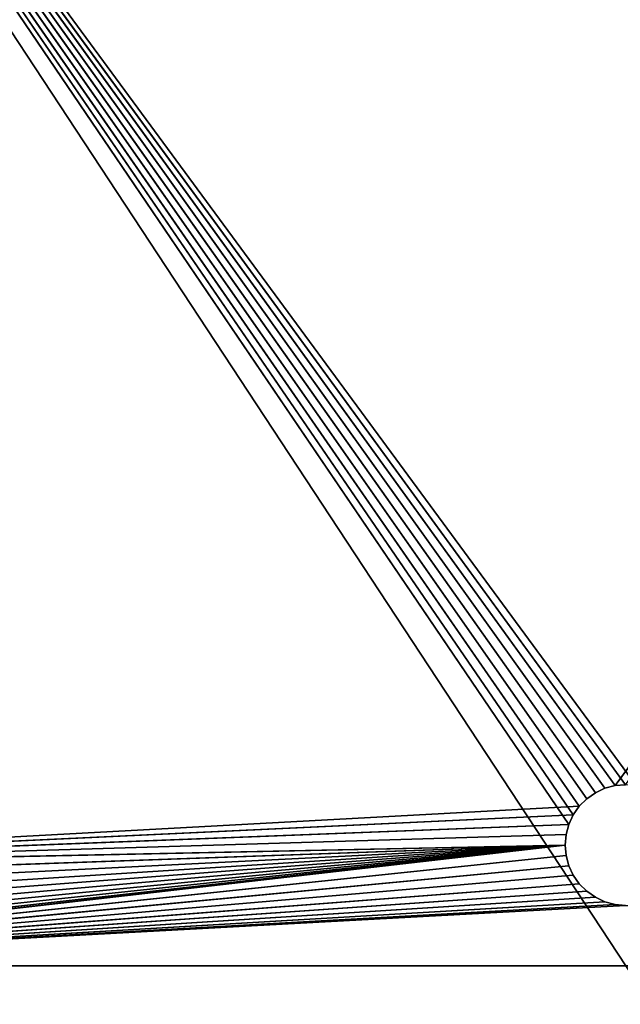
# Model space of a CAD drawing. Extents: x 0 to 5, y 0 to 8.
# Tile 42 of 62: x 1.24 to 2.49, y 3.92 to 5.96. Entities that reach past the tile are written whole.
import ezdxf

# ---------------------------------------------------------------- set-up
doc = ezdxf.new("R2010")
doc.units = 0
doc.header["$LTSCALE"] = 2.54
doc.layers.get('0').update_dxf_attribs({"color": 13, "linetype": 'CONTINUOUS'})

# ---------------------------------------------------------------- blocks, each defined once
blk = doc.blocks.new('UCHWYT_NA_MASZYNKI_ZAREZ_S')
at = {"color": 0}
for p, q in [((0, 7.8, 5), (5, 0.2, 5)), ((0, 7.8, 5), (5, 0.2, 5)), ((0, 7.8, 4.9), (5, 0.2, 4.9)), ((0, 7.8, 4.9), (5, 0.2, 4.9)), ((2.5, 4.375), (0, 7.8)), ((0, 7.8), (2.5217, 4.3731)), ((0, 7.8), (2.5217, 4.3731)), ((2.4783, 4.3731), (0, 7.8)), ((2.5, 4.375), (0, 7.8)), ((2.4783, 4.3731), (0, 7.8)), ((2.4572, 4.3675), (0, 7.8)), ((2.4572, 4.3675), (0, 7.8)), ((2.4375, 4.3583), (0, 7.8)), ((2.4197, 4.3458), (0, 7.8)), ((2.4375, 4.3583), (0, 7.8)), ((2.4197, 4.3458), (0, 7.8)), ((2.4042, 4.3303), (0, 7.8)), ((2.4042, 4.3303), (0, 7.8)), ((0, 7.8, 0.1), (2.4783, 4.3731, 0.1)), ((0, 7.8, 0.1), (2.4783, 4.3731, 0.1)), ((0, 7.8, 0.1), (2.4572, 4.3675, 0.1)), ((2.4197, 4.3458, 0.1), (0, 7.8, 0.1)), ((0, 7.8, 0.1), (2.4042, 4.3303, 0.1)), ((2.4197, 4.3458, 0.1), (0, 7.8, 0.1)), ((2.4375, 4.3583, 0.1), (0, 7.8, 0.1)), ((2.4375, 4.3583, 0.1), (0, 7.8, 0.1)), ((0, 7.8, 0.1), (2.4572, 4.3675, 0.1)), ((2.3825, 4.2928, 0.1), (0, 7.8, 0.1)), ((2.3825, 4.2928, 0.1), (0, 7.8, 0.1)), ((2.3917, 4.3125, 0.1), (0, 7.8, 0.1)), ((2.3917, 4.3125, 0.1), (0, 7.8, 0.1)), ((0, 7.8, 0.1), (2.4042, 4.3303, 0.1)), ((5, 7.8, 0.1), (2.4783, 4.3731, 0.1)), ((5, 7.8, 0.1), (2.4783, 4.3731, 0.1)), ((2.4572, 4.3675), (2.4375, 4.3583)), ((2.4375, 4.3583, 0.1), (2.4572, 4.3675, 0.1)), ((2.4375, 4.3583), (2.4572, 4.3675, 0.1)), ((2.4375, 4.3583, 0.1), (2.4572, 4.3675, 0.1)), ((2.4375, 4.3583), (2.4572, 4.3675, 0.1)), ((2.4572, 4.3675), (2.4375, 4.3583)), ((2.4783, 4.3731), (2.4572, 4.3675)), ((2.4572, 4.3675, 0.1), (2.4783, 4.3731, 0.1)), ((2.4572, 4.3675), (2.4783, 4.3731, 0.1)), ((2.4572, 4.3675, 0.1), (2.4783, 4.3731, 0.1)), ((2.4572, 4.3675), (2.4783, 4.3731, 0.1)), ((2.4783, 4.3731), (2.4572, 4.3675)), ((2.4572, 4.3675), (2.4572, 4.3675, 0.1)), ((2.4572, 4.3675), (2.4572, 4.3675, 0.1)), ((2.5, 4.375), (2.4783, 4.3731)), ((2.4783, 4.3731, 0.1), (2.5, 4.375, 0.1)), ((2.4783, 4.3731), (2.5, 4.375, 0.1)), ((2.4783, 4.3731, 0.1), (2.5, 4.375, 0.1)), ((2.4783, 4.3731), (2.5, 4.375, 0.1)), ((2.5, 4.375), (2.4783, 4.3731)), ((2.4783, 4.3731), (2.4783, 4.3731, 0.1)), ((2.4783, 4.3731), (2.4783, 4.3731, 0.1)), ((2.4197, 4.3458), (2.4042, 4.3303)), ((2.4042, 4.3303, 0.1), (2.4197, 4.3458, 0.1)), ((2.4042, 4.3303), (2.4197, 4.3458, 0.1)), ((2.4042, 4.3303, 0.1), (2.4197, 4.3458, 0.1)), ((2.4042, 4.3303), (2.4197, 4.3458, 0.1)), ((2.4197, 4.3458), (2.4042, 4.3303)), ((2.4375, 4.3583), (2.4197, 4.3458)), ((2.4197, 4.3458, 0.1), (2.4375, 4.3583, 0.1)), ((2.4197, 4.3458), (2.4375, 4.3583, 0.1)), ((2.4197, 4.3458, 0.1), (2.4375, 4.3583, 0.1)), ((2.4197, 4.3458), (2.4375, 4.3583, 0.1)), ((2.4375, 4.3583), (2.4197, 4.3458)), ((2.4197, 4.3458), (2.4197, 4.3458, 0.1)), ((2.4197, 4.3458), (2.4197, 4.3458, 0.1)), ((2.4375, 4.3583), (2.4375, 4.3583, 0.1)), ((2.4375, 4.3583), (2.4375, 4.3583, 0.1)), ((2.4042, 4.3303), (0, 4.2)), ((2.4042, 4.3303), (0, 4.2)), ((2.4042, 4.3303), (2.3917, 4.3125)), ((2.3917, 4.3125, 0.1), (2.4042, 4.3303, 0.1)), ((2.3917, 4.3125), (2.4042, 4.3303, 0.1)), ((2.3917, 4.3125, 0.1), (2.4042, 4.3303, 0.1)), ((2.3917, 4.3125), (2.4042, 4.3303, 0.1)), ((2.4042, 4.3303), (2.3917, 4.3125)), ((2.4042, 4.3303), (2.4042, 4.3303, 0.1)), ((2.4042, 4.3303), (2.4042, 4.3303, 0.1)), ((2.3917, 4.3125), (0, 4.2)), ((2.3917, 4.3125), (0, 4.2)), ((2.3917, 4.3125), (2.3825, 4.2928)), ((2.3825, 4.2928, 0.1), (2.3917, 4.3125, 0.1)), ((2.3825, 4.2928), (2.3917, 4.3125, 0.1)), ((2.3825, 4.2928, 0.1), (2.3917, 4.3125, 0.1)), ((2.3825, 4.2928), (2.3917, 4.3125, 0.1)), ((2.3917, 4.3125), (2.3825, 4.2928)), ((2.3917, 4.3125), (2.3917, 4.3125, 0.1)), ((2.3917, 4.3125), (2.3917, 4.3125, 0.1)), ((0, 4.2), (2.3825, 4.2928)), ((0, 4.2), (2.3825, 4.2928)), ((2.3825, 4.2928, 0.1), (0, 4.2, 0.1)), ((2.3825, 4.2928, 0.1), (0, 4.2, 0.1)), ((2.3825, 4.2928), (2.3769, 4.2717)), ((2.3769, 4.2717, 0.1), (2.3825, 4.2928, 0.1)), ((2.3769, 4.2717), (2.3825, 4.2928, 0.1)), ((2.3769, 4.2717, 0.1), (2.3825, 4.2928, 0.1)), ((2.3769, 4.2717), (2.3825, 4.2928, 0.1)), ((2.3825, 4.2928), (2.3769, 4.2717)), ((2.3825, 4.2928), (2.3825, 4.2928, 0.1)), ((2.3825, 4.2928), (2.3825, 4.2928, 0.1)), ((2.3769, 4.2717), (0, 4.2)), ((2.3769, 4.2717), (0, 4.2)), ((2.3769, 4.2717, 0.1), (0, 4.2, 0.1)), ((2.3769, 4.2717, 0.1), (0, 4.2, 0.1)), ((2.3769, 4.2717), (2.375, 4.25)), ((2.375, 4.25, 0.1), (2.3769, 4.2717, 0.1)), ((2.375, 4.25), (2.3769, 4.2717, 0.1)), ((2.375, 4.25, 0.1), (2.3769, 4.2717, 0.1)), ((2.375, 4.25), (2.3769, 4.2717, 0.1)), ((2.3769, 4.2717), (2.375, 4.25)), ((2.3769, 4.2717), (2.3769, 4.2717, 0.1)), ((2.3769, 4.2717), (2.3769, 4.2717, 0.1)), ((2.375, 4.25), (0, 4.2)), ((2.375, 4.25), (0, 4.2)), ((2.375, 4.25, 0.1), (0, 4.2, 0.1)), ((2.375, 4.25, 0.1), (0, 4.2, 0.1)), ((2.375, 4.25), (0.003, 4.1653)), ((2.375, 4.25), (0.003, 4.1653)), ((0.003, 4.1653, 0.1), (2.375, 4.25, 0.1)), ((0.003, 4.1653, 0.1), (2.375, 4.25, 0.1)), ((0.0121, 4.1316), (2.375, 4.25)), ((0.0121, 4.1316), (2.375, 4.25)), ((0.0121, 4.1316, 0.1), (2.375, 4.25, 0.1)), ((0.0121, 4.1316, 0.1), (2.375, 4.25, 0.1)), ((0.0268, 4.1), (2.375, 4.25)), ((0.0268, 4.1), (2.375, 4.25)), ((0.0268, 4.1, 0.1), (2.375, 4.25, 0.1)), ((0.0268, 4.1, 0.1), (2.375, 4.25, 0.1)), ((0.0468, 4.0714), (2.375, 4.25)), ((0.0468, 4.0714), (2.375, 4.25)), ((0.0468, 4.0714, 0.1), (2.375, 4.25, 0.1)), ((0.0468, 4.0714, 0.1), (2.375, 4.25, 0.1)), ((0.0714, 4.0468), (2.375, 4.25)), ((0.0714, 4.0468), (2.375, 4.25)), ((0.0714, 4.0468, 0.1), (2.375, 4.25, 0.1)), ((0.0714, 4.0468, 0.1), (2.375, 4.25, 0.1)), ((0.1, 4.0268), (2.375, 4.25)), ((0.1, 4.0268), (2.375, 4.25)), ((0.1, 4.0268, 0.1), (2.375, 4.25, 0.1)), ((0.1, 4.0268, 0.1), (2.375, 4.25, 0.1)), ((0.1316, 4.0121), (2.375, 4.25)), ((0.1316, 4.0121), (2.375, 4.25)), ((0.1316, 4.0121, 0.1), (2.375, 4.25, 0.1)), ((0.1316, 4.0121, 0.1), (2.375, 4.25, 0.1)), ((2.375, 4.25), (0.1653, 4.003)), ((2.375, 4.25), (0.1653, 4.003)), ((0.1653, 4.003, 0.1), (2.375, 4.25, 0.1)), ((0.1653, 4.003, 0.1), (2.375, 4.25, 0.1)), ((2.375, 4.25), (0.2, 4)), ((2.375, 4.25), (0.2, 4)), ((0.2, 4, 0.1), (2.375, 4.25, 0.1)), ((0.2, 4, 0.1), (2.375, 4.25, 0.1)), ((2.375, 4.25), (2.3769, 4.2283)), ((2.3769, 4.2283, 0.1), (2.375, 4.25, 0.1)), ((2.375, 4.25, 0.1), (2.375, 4.25)), ((2.3769, 4.2283), (2.375, 4.25, 0.1)), ((2.3769, 4.2283, 0.1), (2.375, 4.25, 0.1)), ((2.3769, 4.2283), (2.375, 4.25, 0.1)), ((2.375, 4.25), (2.3769, 4.2283)), ((2.375, 4.25, 0.1), (2.375, 4.25)), ((2.3769, 4.2283), (0.2, 4)), ((2.3769, 4.2283), (0.2, 4)), ((0.2, 4, 0.1), (2.3769, 4.2283, 0.1)), ((0.2, 4, 0.1), (2.3769, 4.2283, 0.1)), ((2.3769, 4.2283), (2.3825, 4.2072)), ((2.3825, 4.2072, 0.1), (2.3769, 4.2283, 0.1)), ((2.3825, 4.2072), (2.3769, 4.2283, 0.1)), ((2.3825, 4.2072, 0.1), (2.3769, 4.2283, 0.1)), ((2.3825, 4.2072), (2.3769, 4.2283, 0.1)), ((2.3769, 4.2283), (2.3825, 4.2072)), ((2.3769, 4.2283), (2.3769, 4.2283, 0.1)), ((2.3769, 4.2283), (2.3769, 4.2283, 0.1)), ((0.2, 4), (2.3825, 4.2072)), ((0.2, 4), (2.3825, 4.2072)), ((2.3825, 4.2072, 0.1), (0.2, 4, 0.1)), ((2.3825, 4.2072, 0.1), (0.2, 4, 0.1)), ((2.3825, 4.2072), (2.3917, 4.1875)), ((2.3917, 4.1875, 0.1), (2.3825, 4.2072, 0.1)), ((2.3917, 4.1875), (2.3825, 4.2072, 0.1)), ((2.3917, 4.1875, 0.1), (2.3825, 4.2072, 0.1)), ((2.3917, 4.1875), (2.3825, 4.2072, 0.1)), ((2.3825, 4.2072), (2.3917, 4.1875)), ((2.3825, 4.2072), (2.3825, 4.2072, 0.1)), ((2.3825, 4.2072), (2.3825, 4.2072, 0.1)), ((0.2, 4), (2.3917, 4.1875)), ((0.2, 4), (2.3917, 4.1875)), ((2.3917, 4.1875, 0.1), (0.2, 4, 0.1)), ((2.3917, 4.1875, 0.1), (0.2, 4, 0.1)), ((2.3917, 4.1875), (2.4042, 4.1697)), ((2.4042, 4.1697, 0.1), (2.3917, 4.1875, 0.1)), ((2.4042, 4.1697), (2.3917, 4.1875, 0.1)), ((2.4042, 4.1697, 0.1), (2.3917, 4.1875, 0.1)), ((2.4042, 4.1697), (2.3917, 4.1875, 0.1)), ((2.3917, 4.1875), (2.4042, 4.1697)), ((2.3917, 4.1875), (2.3917, 4.1875, 0.1)), ((2.3917, 4.1875), (2.3917, 4.1875, 0.1)), ((2.4042, 4.1697), (0.2, 4)), ((2.4042, 4.1697), (0.2, 4)), ((2.4042, 4.1697, 0.1), (0.2, 4, 0.1)), ((2.4042, 4.1697, 0.1), (0.2, 4, 0.1)), ((2.4042, 4.1697), (2.4197, 4.1542)), ((2.4197, 4.1542, 0.1), (2.4042, 4.1697, 0.1)), ((2.4197, 4.1542), (2.4042, 4.1697, 0.1)), ((2.4197, 4.1542, 0.1), (2.4042, 4.1697, 0.1)), ((2.4197, 4.1542), (2.4042, 4.1697, 0.1)), ((2.4042, 4.1697), (2.4197, 4.1542)), ((2.4042, 4.1697), (2.4042, 4.1697, 0.1)), ((2.4042, 4.1697), (2.4042, 4.1697, 0.1)), ((2.4197, 4.1542), (0.2, 4)), ((2.4197, 4.1542), (0.2, 4)), ((2.4197, 4.1542, 0.1), (0.2, 4, 0.1)), ((2.4197, 4.1542, 0.1), (0.2, 4, 0.1)), ((2.4375, 4.1417), (0.2, 4)), ((2.4375, 4.1417), (0.2, 4)), ((2.4375, 4.1417, 0.1), (0.2, 4, 0.1)), ((2.4375, 4.1417, 0.1), (0.2, 4, 0.1)), ((2.4197, 4.1542), (2.4375, 4.1417)), ((2.4375, 4.1417, 0.1), (2.4197, 4.1542, 0.1)), ((2.4375, 4.1417), (2.4197, 4.1542, 0.1)), ((2.4375, 4.1417, 0.1), (2.4197, 4.1542, 0.1)), ((2.4375, 4.1417), (2.4197, 4.1542, 0.1)), ((2.4197, 4.1542), (2.4375, 4.1417)), ((2.4197, 4.1542), (2.4197, 4.1542, 0.1)), ((2.4197, 4.1542), (2.4197, 4.1542, 0.1)), ((2.4375, 4.1417), (2.4572, 4.1325)), ((2.4572, 4.1325, 0.1), (2.4375, 4.1417, 0.1)), ((2.4572, 4.1325), (2.4375, 4.1417, 0.1)), ((2.4572, 4.1325, 0.1), (2.4375, 4.1417, 0.1)), ((2.4572, 4.1325), (2.4375, 4.1417, 0.1)), ((2.4375, 4.1417), (2.4572, 4.1325)), ((2.4375, 4.1417), (2.4375, 4.1417, 0.1)), ((2.4375, 4.1417), (2.4375, 4.1417, 0.1)), ((2.4572, 4.1325), (0.2, 4)), ((2.4572, 4.1325), (0.2, 4)), ((2.4572, 4.1325, 0.1), (0.2, 4, 0.1)), ((2.4572, 4.1325, 0.1), (0.2, 4, 0.1)), ((2.4783, 4.1269), (0.2, 4)), ((2.4783, 4.1269), (0.2, 4)), ((2.4783, 4.1269, 0.1), (0.2, 4, 0.1)), ((2.4783, 4.1269, 0.1), (0.2, 4, 0.1)), ((2.5, 4.125), (0.2, 4)), ((2.5, 4.125), (0.2, 4)), ((2.5, 4.125, 0.1), (0.2, 4, 0.1)), ((2.5, 4.125, 0.1), (0.2, 4, 0.1)), ((2.4572, 4.1325), (2.4783, 4.1269)), ((2.4783, 4.1269, 0.1), (2.4572, 4.1325, 0.1)), ((2.4783, 4.1269), (2.4572, 4.1325, 0.1)), ((2.4783, 4.1269, 0.1), (2.4572, 4.1325, 0.1)), ((2.4783, 4.1269), (2.4572, 4.1325, 0.1)), ((2.4572, 4.1325), (2.4783, 4.1269)), ((2.4572, 4.1325), (2.4572, 4.1325, 0.1)), ((2.4572, 4.1325), (2.4572, 4.1325, 0.1)), ((2.4783, 4.1269), (2.5, 4.125)), ((2.5, 4.125, 0.1), (2.4783, 4.1269, 0.1)), ((2.5, 4.125), (2.4783, 4.1269, 0.1)), ((2.5, 4.125, 0.1), (2.4783, 4.1269, 0.1)), ((2.5, 4.125), (2.4783, 4.1269, 0.1)), ((2.4783, 4.1269), (2.5, 4.125)), ((2.4783, 4.1269), (2.4783, 4.1269, 0.1)), ((2.4783, 4.1269), (2.4783, 4.1269, 0.1)), ((4.8, 4), (0.2, 4)), ((0.2, 4, 0.1), (4.8, 4, 0.1)), ((4.8, 4), (0.2, 4)), ((4.8, 4), (0.2, 4, 0.1)), ((4.8, 4), (0.2, 4, 0.1)), ((0.2, 4, 0.1), (4.8, 4, 0.1))]:
    blk.add_line(p, q, dxfattribs=at)
mesh = blk.add_polyface(dxfattribs=at)
corners = [(5, 7.8, 5), (0, 7.8, 5), (5, 0.2, 5)]
mesh.append_faces([[corners[k] for k in face] for face in [(0, 1, 2)]], dxfattribs={"color": 0})
mesh = blk.add_polyface(dxfattribs=at)
corners = [(5, 0.2, 5), (0, 7.8, 5), (0, 0.2, 5)]
mesh.append_faces([[corners[k] for k in face] for face in [(0, 1, 2)]], dxfattribs={"color": 0})
mesh = blk.add_polyface(dxfattribs=at)
corners = [(5, 0.2, 4.9), (0, 0.2, 4.9), (0, 7.8, 4.9)]
mesh.append_faces([[corners[k] for k in face] for face in [(0, 1, 2)]], dxfattribs={"color": 0})
mesh = blk.add_polyface(dxfattribs=at)
corners = [(5, 0.2, 4.9), (0, 7.8, 4.9), (5, 7.8, 4.9)]
mesh.append_faces([[corners[k] for k in face] for face in [(0, 1, 2)]], dxfattribs={"color": 0})
mesh = blk.add_polyface(dxfattribs=at)
corners = [(2.5217, 4.3731), (2.5, 4.375), (0, 7.8)]
mesh.append_faces([[corners[k] for k in face] for face in [(0, 1, 2)]], dxfattribs={"color": 0})
mesh = blk.add_polyface(dxfattribs=at)
corners = [(5, 7.8), (2.5217, 4.3731), (0, 7.8)]
mesh.append_faces([[corners[k] for k in face] for face in [(0, 1, 2)]], dxfattribs={"color": 0})
mesh = blk.add_polyface(dxfattribs=at)
corners = [(2.5, 4.375), (2.4783, 4.3731), (0, 7.8)]
mesh.append_faces([[corners[k] for k in face] for face in [(0, 1, 2)]], dxfattribs={"color": 0})
mesh = blk.add_polyface(dxfattribs=at)
corners = [(2.4783, 4.3731), (2.4572, 4.3675), (0, 7.8)]
mesh.append_faces([[corners[k] for k in face] for face in [(0, 1, 2)]], dxfattribs={"color": 0})
mesh = blk.add_polyface(dxfattribs=at)
corners = [(2.4572, 4.3675), (2.4375, 4.3583), (0, 7.8)]
mesh.append_faces([[corners[k] for k in face] for face in [(0, 1, 2)]], dxfattribs={"color": 0})
mesh = blk.add_polyface(dxfattribs=at)
corners = [(2.4375, 4.3583), (2.4197, 4.3458), (0, 7.8)]
mesh.append_faces([[corners[k] for k in face] for face in [(0, 1, 2)]], dxfattribs={"color": 0})
mesh = blk.add_polyface(dxfattribs=at)
corners = [(2.4197, 4.3458), (2.4042, 4.3303), (0, 7.8)]
mesh.append_faces([[corners[k] for k in face] for face in [(0, 1, 2)]], dxfattribs={"color": 0})
mesh = blk.add_polyface(dxfattribs=at)
corners = [(2.4042, 4.3303), (0, 4.2), (0, 7.8)]
mesh.append_faces([[corners[k] for k in face] for face in [(0, 1, 2)]], dxfattribs={"color": 0})
mesh = blk.add_polyface(dxfattribs=at)
corners = [(5, 7.8, 0.1), (0, 7.8, 0.1), (2.4783, 4.3731, 0.1)]
mesh.append_faces([[corners[k] for k in face] for face in [(0, 1, 2)]], dxfattribs={"color": 0})
mesh = blk.add_polyface(dxfattribs=at)
corners = [(2.4783, 4.3731, 0.1), (0, 7.8, 0.1), (2.4572, 4.3675, 0.1)]
mesh.append_faces([[corners[k] for k in face] for face in [(0, 1, 2)]], dxfattribs={"color": 0})
mesh = blk.add_polyface(dxfattribs=at)
corners = [(2.4197, 4.3458, 0.1), (0, 7.8, 0.1), (2.4042, 4.3303, 0.1)]
mesh.append_faces([[corners[k] for k in face] for face in [(0, 1, 2)]], dxfattribs={"color": 0})
mesh = blk.add_polyface(dxfattribs=at)
corners = [(2.4375, 4.3583, 0.1), (0, 7.8, 0.1), (2.4197, 4.3458, 0.1)]
mesh.append_faces([[corners[k] for k in face] for face in [(0, 1, 2)]], dxfattribs={"color": 0})
mesh = blk.add_polyface(dxfattribs=at)
corners = [(2.4572, 4.3675, 0.1), (0, 7.8, 0.1), (2.4375, 4.3583, 0.1)]
mesh.append_faces([[corners[k] for k in face] for face in [(0, 1, 2)]], dxfattribs={"color": 0})
mesh = blk.add_polyface(dxfattribs=at)
corners = [(2.3825, 4.2928, 0.1), (0, 7.8, 0.1), (0, 4.2, 0.1)]
mesh.append_faces([[corners[k] for k in face] for face in [(0, 1, 2)]], dxfattribs={"color": 0})
mesh = blk.add_polyface(dxfattribs=at)
corners = [(2.3917, 4.3125, 0.1), (0, 7.8, 0.1), (2.3825, 4.2928, 0.1)]
mesh.append_faces([[corners[k] for k in face] for face in [(0, 1, 2)]], dxfattribs={"color": 0})
mesh = blk.add_polyface(dxfattribs=at)
corners = [(2.4042, 4.3303, 0.1), (0, 7.8, 0.1), (2.3917, 4.3125, 0.1)]
mesh.append_faces([[corners[k] for k in face] for face in [(0, 1, 2)]], dxfattribs={"color": 0})
mesh = blk.add_polyface(dxfattribs=at)
corners = [(5, 7.8, 0.1), (2.4783, 4.3731, 0.1), (2.5, 4.375, 0.1)]
mesh.append_faces([[corners[k] for k in face] for face in [(0, 1, 2)]], dxfattribs={"color": 0})
mesh = blk.add_polyface(dxfattribs=at)
corners = [(2.4375, 4.3583, 0.1), (2.4375, 4.3583), (2.4572, 4.3675, 0.1)]
mesh.append_faces([[corners[k] for k in face] for face in [(0, 1, 2)]], dxfattribs={"color": 0})
mesh = blk.add_polyface(dxfattribs=at)
corners = [(2.4572, 4.3675, 0.1), (2.4375, 4.3583), (2.4572, 4.3675)]
mesh.append_faces([[corners[k] for k in face] for face in [(0, 1, 2)]], dxfattribs={"color": 0})
mesh = blk.add_polyface(dxfattribs=at)
corners = [(2.4572, 4.3675, 0.1), (2.4572, 4.3675), (2.4783, 4.3731, 0.1)]
mesh.append_faces([[corners[k] for k in face] for face in [(0, 1, 2)]], dxfattribs={"color": 0})
mesh = blk.add_polyface(dxfattribs=at)
corners = [(2.4783, 4.3731, 0.1), (2.4572, 4.3675), (2.4783, 4.3731)]
mesh.append_faces([[corners[k] for k in face] for face in [(0, 1, 2)]], dxfattribs={"color": 0})
mesh = blk.add_polyface(dxfattribs=at)
corners = [(2.4783, 4.3731, 0.1), (2.4783, 4.3731), (2.5, 4.375, 0.1)]
mesh.append_faces([[corners[k] for k in face] for face in [(0, 1, 2)]], dxfattribs={"color": 0})
mesh = blk.add_polyface(dxfattribs=at)
corners = [(2.5, 4.375, 0.1), (2.4783, 4.3731), (2.5, 4.375)]
mesh.append_faces([[corners[k] for k in face] for face in [(0, 1, 2)]], dxfattribs={"color": 0})
mesh = blk.add_polyface(dxfattribs=at)
corners = [(2.4042, 4.3303, 0.1), (2.4042, 4.3303), (2.4197, 4.3458, 0.1)]
mesh.append_faces([[corners[k] for k in face] for face in [(0, 1, 2)]], dxfattribs={"color": 0})
mesh = blk.add_polyface(dxfattribs=at)
corners = [(2.4197, 4.3458, 0.1), (2.4042, 4.3303), (2.4197, 4.3458)]
mesh.append_faces([[corners[k] for k in face] for face in [(0, 1, 2)]], dxfattribs={"color": 0})
mesh = blk.add_polyface(dxfattribs=at)
corners = [(2.4197, 4.3458, 0.1), (2.4197, 4.3458), (2.4375, 4.3583, 0.1)]
mesh.append_faces([[corners[k] for k in face] for face in [(0, 1, 2)]], dxfattribs={"color": 0})
mesh = blk.add_polyface(dxfattribs=at)
corners = [(2.4375, 4.3583, 0.1), (2.4197, 4.3458), (2.4375, 4.3583)]
mesh.append_faces([[corners[k] for k in face] for face in [(0, 1, 2)]], dxfattribs={"color": 0})
mesh = blk.add_polyface(dxfattribs=at)
corners = [(2.4042, 4.3303), (2.3917, 4.3125), (0, 4.2)]
mesh.append_faces([[corners[k] for k in face] for face in [(0, 1, 2)]], dxfattribs={"color": 0})
mesh = blk.add_polyface(dxfattribs=at)
corners = [(2.4042, 4.3303, 0.1), (2.3917, 4.3125, 0.1), (2.3917, 4.3125)]
mesh.append_faces([[corners[k] for k in face] for face in [(0, 1, 2)]], dxfattribs={"color": 0})
mesh = blk.add_polyface(dxfattribs=at)
corners = [(2.4042, 4.3303, 0.1), (2.3917, 4.3125), (2.4042, 4.3303)]
mesh.append_faces([[corners[k] for k in face] for face in [(0, 1, 2)]], dxfattribs={"color": 0})
mesh = blk.add_polyface(dxfattribs=at)
corners = [(2.3917, 4.3125), (2.3825, 4.2928), (0, 4.2)]
mesh.append_faces([[corners[k] for k in face] for face in [(0, 1, 2)]], dxfattribs={"color": 0})
mesh = blk.add_polyface(dxfattribs=at)
corners = [(2.3917, 4.3125, 0.1), (2.3825, 4.2928, 0.1), (2.3825, 4.2928)]
mesh.append_faces([[corners[k] for k in face] for face in [(0, 1, 2)]], dxfattribs={"color": 0})
mesh = blk.add_polyface(dxfattribs=at)
corners = [(2.3917, 4.3125, 0.1), (2.3825, 4.2928), (2.3917, 4.3125)]
mesh.append_faces([[corners[k] for k in face] for face in [(0, 1, 2)]], dxfattribs={"color": 0})
mesh = blk.add_polyface(dxfattribs=at)
corners = [(2.3825, 4.2928), (2.3769, 4.2717), (0, 4.2)]
mesh.append_faces([[corners[k] for k in face] for face in [(0, 1, 2)]], dxfattribs={"color": 0})
mesh = blk.add_polyface(dxfattribs=at)
corners = [(2.3825, 4.2928, 0.1), (0, 4.2, 0.1), (2.3769, 4.2717, 0.1)]
mesh.append_faces([[corners[k] for k in face] for face in [(0, 1, 2)]], dxfattribs={"color": 0})
mesh = blk.add_polyface(dxfattribs=at)
corners = [(2.3825, 4.2928, 0.1), (2.3769, 4.2717, 0.1), (2.3769, 4.2717)]
mesh.append_faces([[corners[k] for k in face] for face in [(0, 1, 2)]], dxfattribs={"color": 0})
mesh = blk.add_polyface(dxfattribs=at)
corners = [(2.3825, 4.2928, 0.1), (2.3769, 4.2717), (2.3825, 4.2928)]
mesh.append_faces([[corners[k] for k in face] for face in [(0, 1, 2)]], dxfattribs={"color": 0})
mesh = blk.add_polyface(dxfattribs=at)
corners = [(2.3769, 4.2717), (2.375, 4.25), (0, 4.2)]
mesh.append_faces([[corners[k] for k in face] for face in [(0, 1, 2)]], dxfattribs={"color": 0})
mesh = blk.add_polyface(dxfattribs=at)
corners = [(2.3769, 4.2717, 0.1), (0, 4.2, 0.1), (2.375, 4.25, 0.1)]
mesh.append_faces([[corners[k] for k in face] for face in [(0, 1, 2)]], dxfattribs={"color": 0})
mesh = blk.add_polyface(dxfattribs=at)
corners = [(2.3769, 4.2717, 0.1), (2.375, 4.25, 0.1), (2.375, 4.25)]
mesh.append_faces([[corners[k] for k in face] for face in [(0, 1, 2)]], dxfattribs={"color": 0})
mesh = blk.add_polyface(dxfattribs=at)
corners = [(2.3769, 4.2717, 0.1), (2.375, 4.25), (2.3769, 4.2717)]
mesh.append_faces([[corners[k] for k in face] for face in [(0, 1, 2)]], dxfattribs={"color": 0})
mesh = blk.add_polyface(dxfattribs=at)
corners = [(2.375, 4.25), (0.003, 4.1653), (0, 4.2)]
mesh.append_faces([[corners[k] for k in face] for face in [(0, 1, 2)]], dxfattribs={"color": 0})
mesh = blk.add_polyface(dxfattribs=at)
corners = [(2.375, 4.25, 0.1), (0, 4.2, 0.1), (0.003, 4.1653, 0.1)]
mesh.append_faces([[corners[k] for k in face] for face in [(0, 1, 2)]], dxfattribs={"color": 0})
mesh = blk.add_polyface(dxfattribs=at)
corners = [(2.375, 4.25), (0.0121, 4.1316), (0.003, 4.1653)]
mesh.append_faces([[corners[k] for k in face] for face in [(0, 1, 2)]], dxfattribs={"color": 0})
mesh = blk.add_polyface(dxfattribs=at)
corners = [(2.375, 4.25, 0.1), (0.003, 4.1653, 0.1), (0.0121, 4.1316, 0.1)]
mesh.append_faces([[corners[k] for k in face] for face in [(0, 1, 2)]], dxfattribs={"color": 0})
mesh = blk.add_polyface(dxfattribs=at)
corners = [(2.375, 4.25), (0.0268, 4.1), (0.0121, 4.1316)]
mesh.append_faces([[corners[k] for k in face] for face in [(0, 1, 2)]], dxfattribs={"color": 0})
mesh = blk.add_polyface(dxfattribs=at)
corners = [(2.375, 4.25, 0.1), (0.0121, 4.1316, 0.1), (0.0268, 4.1, 0.1)]
mesh.append_faces([[corners[k] for k in face] for face in [(0, 1, 2)]], dxfattribs={"color": 0})
mesh = blk.add_polyface(dxfattribs=at)
corners = [(2.375, 4.25), (0.0468, 4.0714), (0.0268, 4.1)]
mesh.append_faces([[corners[k] for k in face] for face in [(0, 1, 2)]], dxfattribs={"color": 0})
mesh = blk.add_polyface(dxfattribs=at)
corners = [(2.375, 4.25, 0.1), (0.0268, 4.1, 0.1), (0.0468, 4.0714, 0.1)]
mesh.append_faces([[corners[k] for k in face] for face in [(0, 1, 2)]], dxfattribs={"color": 0})
mesh = blk.add_polyface(dxfattribs=at)
corners = [(2.375, 4.25), (0.0714, 4.0468), (0.0468, 4.0714)]
mesh.append_faces([[corners[k] for k in face] for face in [(0, 1, 2)]], dxfattribs={"color": 0})
mesh = blk.add_polyface(dxfattribs=at)
corners = [(2.375, 4.25, 0.1), (0.0468, 4.0714, 0.1), (0.0714, 4.0468, 0.1)]
mesh.append_faces([[corners[k] for k in face] for face in [(0, 1, 2)]], dxfattribs={"color": 0})
mesh = blk.add_polyface(dxfattribs=at)
corners = [(2.375, 4.25), (0.1, 4.0268), (0.0714, 4.0468)]
mesh.append_faces([[corners[k] for k in face] for face in [(0, 1, 2)]], dxfattribs={"color": 0})
mesh = blk.add_polyface(dxfattribs=at)
corners = [(2.375, 4.25, 0.1), (0.0714, 4.0468, 0.1), (0.1, 4.0268, 0.1)]
mesh.append_faces([[corners[k] for k in face] for face in [(0, 1, 2)]], dxfattribs={"color": 0})
mesh = blk.add_polyface(dxfattribs=at)
corners = [(2.375, 4.25), (0.1316, 4.0121), (0.1, 4.0268)]
mesh.append_faces([[corners[k] for k in face] for face in [(0, 1, 2)]], dxfattribs={"color": 0})
mesh = blk.add_polyface(dxfattribs=at)
corners = [(2.375, 4.25, 0.1), (0.1, 4.0268, 0.1), (0.1316, 4.0121, 0.1)]
mesh.append_faces([[corners[k] for k in face] for face in [(0, 1, 2)]], dxfattribs={"color": 0})
mesh = blk.add_polyface(dxfattribs=at)
corners = [(2.375, 4.25), (0.1653, 4.003), (0.1316, 4.0121)]
mesh.append_faces([[corners[k] for k in face] for face in [(0, 1, 2)]], dxfattribs={"color": 0})
mesh = blk.add_polyface(dxfattribs=at)
corners = [(2.375, 4.25, 0.1), (0.1316, 4.0121, 0.1), (0.1653, 4.003, 0.1)]
mesh.append_faces([[corners[k] for k in face] for face in [(0, 1, 2)]], dxfattribs={"color": 0})
mesh = blk.add_polyface(dxfattribs=at)
corners = [(2.375, 4.25), (0.2, 4), (0.1653, 4.003)]
mesh.append_faces([[corners[k] for k in face] for face in [(0, 1, 2)]], dxfattribs={"color": 0})
mesh = blk.add_polyface(dxfattribs=at)
corners = [(2.375, 4.25, 0.1), (0.1653, 4.003, 0.1), (0.2, 4, 0.1)]
mesh.append_faces([[corners[k] for k in face] for face in [(0, 1, 2)]], dxfattribs={"color": 0})
mesh = blk.add_polyface(dxfattribs=at)
corners = [(2.3769, 4.2283), (0.2, 4), (2.375, 4.25)]
mesh.append_faces([[corners[k] for k in face] for face in [(0, 1, 2)]], dxfattribs={"color": 0})
mesh = blk.add_polyface(dxfattribs=at)
corners = [(2.3769, 4.2283, 0.1), (2.375, 4.25, 0.1), (0.2, 4, 0.1)]
mesh.append_faces([[corners[k] for k in face] for face in [(0, 1, 2)]], dxfattribs={"color": 0})
mesh = blk.add_polyface(dxfattribs=at)
corners = [(2.375, 4.25, 0.1), (2.3769, 4.2283, 0.1), (2.3769, 4.2283)]
mesh.append_faces([[corners[k] for k in face] for face in [(0, 1, 2)]], dxfattribs={"color": 0})
mesh = blk.add_polyface(dxfattribs=at)
corners = [(2.375, 4.25, 0.1), (2.3769, 4.2283), (2.375, 4.25)]
mesh.append_faces([[corners[k] for k in face] for face in [(0, 1, 2)]], dxfattribs={"color": 0})
mesh = blk.add_polyface(dxfattribs=at)
corners = [(2.3825, 4.2072), (0.2, 4), (2.3769, 4.2283)]
mesh.append_faces([[corners[k] for k in face] for face in [(0, 1, 2)]], dxfattribs={"color": 0})
mesh = blk.add_polyface(dxfattribs=at)
corners = [(2.3825, 4.2072, 0.1), (2.3769, 4.2283, 0.1), (0.2, 4, 0.1)]
mesh.append_faces([[corners[k] for k in face] for face in [(0, 1, 2)]], dxfattribs={"color": 0})
mesh = blk.add_polyface(dxfattribs=at)
corners = [(2.3769, 4.2283, 0.1), (2.3825, 4.2072, 0.1), (2.3825, 4.2072)]
mesh.append_faces([[corners[k] for k in face] for face in [(0, 1, 2)]], dxfattribs={"color": 0})
mesh = blk.add_polyface(dxfattribs=at)
corners = [(2.3769, 4.2283, 0.1), (2.3825, 4.2072), (2.3769, 4.2283)]
mesh.append_faces([[corners[k] for k in face] for face in [(0, 1, 2)]], dxfattribs={"color": 0})
mesh = blk.add_polyface(dxfattribs=at)
corners = [(2.3917, 4.1875), (0.2, 4), (2.3825, 4.2072)]
mesh.append_faces([[corners[k] for k in face] for face in [(0, 1, 2)]], dxfattribs={"color": 0})
mesh = blk.add_polyface(dxfattribs=at)
corners = [(2.3917, 4.1875, 0.1), (2.3825, 4.2072, 0.1), (0.2, 4, 0.1)]
mesh.append_faces([[corners[k] for k in face] for face in [(0, 1, 2)]], dxfattribs={"color": 0})
mesh = blk.add_polyface(dxfattribs=at)
corners = [(2.3825, 4.2072, 0.1), (2.3917, 4.1875, 0.1), (2.3917, 4.1875)]
mesh.append_faces([[corners[k] for k in face] for face in [(0, 1, 2)]], dxfattribs={"color": 0})
mesh = blk.add_polyface(dxfattribs=at)
corners = [(2.3825, 4.2072, 0.1), (2.3917, 4.1875), (2.3825, 4.2072)]
mesh.append_faces([[corners[k] for k in face] for face in [(0, 1, 2)]], dxfattribs={"color": 0})
mesh = blk.add_polyface(dxfattribs=at)
corners = [(2.4042, 4.1697), (0.2, 4), (2.3917, 4.1875)]
mesh.append_faces([[corners[k] for k in face] for face in [(0, 1, 2)]], dxfattribs={"color": 0})
mesh = blk.add_polyface(dxfattribs=at)
corners = [(2.4042, 4.1697, 0.1), (2.3917, 4.1875, 0.1), (0.2, 4, 0.1)]
mesh.append_faces([[corners[k] for k in face] for face in [(0, 1, 2)]], dxfattribs={"color": 0})
mesh = blk.add_polyface(dxfattribs=at)
corners = [(2.3917, 4.1875, 0.1), (2.4042, 4.1697, 0.1), (2.4042, 4.1697)]
mesh.append_faces([[corners[k] for k in face] for face in [(0, 1, 2)]], dxfattribs={"color": 0})
mesh = blk.add_polyface(dxfattribs=at)
corners = [(2.3917, 4.1875, 0.1), (2.4042, 4.1697), (2.3917, 4.1875)]
mesh.append_faces([[corners[k] for k in face] for face in [(0, 1, 2)]], dxfattribs={"color": 0})
mesh = blk.add_polyface(dxfattribs=at)
corners = [(2.4197, 4.1542), (0.2, 4), (2.4042, 4.1697)]
mesh.append_faces([[corners[k] for k in face] for face in [(0, 1, 2)]], dxfattribs={"color": 0})
mesh = blk.add_polyface(dxfattribs=at)
corners = [(2.4197, 4.1542, 0.1), (2.4042, 4.1697, 0.1), (0.2, 4, 0.1)]
mesh.append_faces([[corners[k] for k in face] for face in [(0, 1, 2)]], dxfattribs={"color": 0})
mesh = blk.add_polyface(dxfattribs=at)
corners = [(2.4042, 4.1697, 0.1), (2.4197, 4.1542, 0.1), (2.4197, 4.1542)]
mesh.append_faces([[corners[k] for k in face] for face in [(0, 1, 2)]], dxfattribs={"color": 0})
mesh = blk.add_polyface(dxfattribs=at)
corners = [(2.4042, 4.1697, 0.1), (2.4197, 4.1542), (2.4042, 4.1697)]
mesh.append_faces([[corners[k] for k in face] for face in [(0, 1, 2)]], dxfattribs={"color": 0})
mesh = blk.add_polyface(dxfattribs=at)
corners = [(2.4375, 4.1417), (0.2, 4), (2.4197, 4.1542)]
mesh.append_faces([[corners[k] for k in face] for face in [(0, 1, 2)]], dxfattribs={"color": 0})
mesh = blk.add_polyface(dxfattribs=at)
corners = [(2.4375, 4.1417, 0.1), (2.4197, 4.1542, 0.1), (0.2, 4, 0.1)]
mesh.append_faces([[corners[k] for k in face] for face in [(0, 1, 2)]], dxfattribs={"color": 0})
mesh = blk.add_polyface(dxfattribs=at)
corners = [(2.4572, 4.1325), (0.2, 4), (2.4375, 4.1417)]
mesh.append_faces([[corners[k] for k in face] for face in [(0, 1, 2)]], dxfattribs={"color": 0})
mesh = blk.add_polyface(dxfattribs=at)
corners = [(2.4572, 4.1325, 0.1), (2.4375, 4.1417, 0.1), (0.2, 4, 0.1)]
mesh.append_faces([[corners[k] for k in face] for face in [(0, 1, 2)]], dxfattribs={"color": 0})
mesh = blk.add_polyface(dxfattribs=at)
corners = [(2.4375, 4.1417, 0.1), (2.4375, 4.1417), (2.4197, 4.1542, 0.1)]
mesh.append_faces([[corners[k] for k in face] for face in [(0, 1, 2)]], dxfattribs={"color": 0})
mesh = blk.add_polyface(dxfattribs=at)
corners = [(2.4197, 4.1542, 0.1), (2.4375, 4.1417), (2.4197, 4.1542)]
mesh.append_faces([[corners[k] for k in face] for face in [(0, 1, 2)]], dxfattribs={"color": 0})
mesh = blk.add_polyface(dxfattribs=at)
corners = [(2.4572, 4.1325, 0.1), (2.4572, 4.1325), (2.4375, 4.1417, 0.1)]
mesh.append_faces([[corners[k] for k in face] for face in [(0, 1, 2)]], dxfattribs={"color": 0})
mesh = blk.add_polyface(dxfattribs=at)
corners = [(2.4375, 4.1417, 0.1), (2.4572, 4.1325), (2.4375, 4.1417)]
mesh.append_faces([[corners[k] for k in face] for face in [(0, 1, 2)]], dxfattribs={"color": 0})
mesh = blk.add_polyface(dxfattribs=at)
corners = [(2.4783, 4.1269), (0.2, 4), (2.4572, 4.1325)]
mesh.append_faces([[corners[k] for k in face] for face in [(0, 1, 2)]], dxfattribs={"color": 0})
mesh = blk.add_polyface(dxfattribs=at)
corners = [(2.4783, 4.1269, 0.1), (2.4572, 4.1325, 0.1), (0.2, 4, 0.1)]
mesh.append_faces([[corners[k] for k in face] for face in [(0, 1, 2)]], dxfattribs={"color": 0})
mesh = blk.add_polyface(dxfattribs=at)
corners = [(2.5, 4.125), (0.2, 4), (2.4783, 4.1269)]
mesh.append_faces([[corners[k] for k in face] for face in [(0, 1, 2)]], dxfattribs={"color": 0})
mesh = blk.add_polyface(dxfattribs=at)
corners = [(2.5, 4.125, 0.1), (2.4783, 4.1269, 0.1), (0.2, 4, 0.1)]
mesh.append_faces([[corners[k] for k in face] for face in [(0, 1, 2)]], dxfattribs={"color": 0})
mesh = blk.add_polyface(dxfattribs=at)
corners = [(4.8, 4), (0.2, 4), (2.5, 4.125)]
mesh.append_faces([[corners[k] for k in face] for face in [(0, 1, 2)]], dxfattribs={"color": 0})
mesh = blk.add_polyface(dxfattribs=at)
corners = [(4.8, 4, 0.1), (2.5, 4.125, 0.1), (0.2, 4, 0.1)]
mesh.append_faces([[corners[k] for k in face] for face in [(0, 1, 2)]], dxfattribs={"color": 0})
mesh = blk.add_polyface(dxfattribs=at)
corners = [(2.4783, 4.1269, 0.1), (2.4783, 4.1269), (2.4572, 4.1325, 0.1)]
mesh.append_faces([[corners[k] for k in face] for face in [(0, 1, 2)]], dxfattribs={"color": 0})
mesh = blk.add_polyface(dxfattribs=at)
corners = [(2.4572, 4.1325, 0.1), (2.4783, 4.1269), (2.4572, 4.1325)]
mesh.append_faces([[corners[k] for k in face] for face in [(0, 1, 2)]], dxfattribs={"color": 0})
mesh = blk.add_polyface(dxfattribs=at)
corners = [(2.5, 4.125, 0.1), (2.5, 4.125), (2.4783, 4.1269, 0.1)]
mesh.append_faces([[corners[k] for k in face] for face in [(0, 1, 2)]], dxfattribs={"color": 0})
mesh = blk.add_polyface(dxfattribs=at)
corners = [(2.4783, 4.1269, 0.1), (2.5, 4.125), (2.4783, 4.1269)]
mesh.append_faces([[corners[k] for k in face] for face in [(0, 1, 2)]], dxfattribs={"color": 0})
mesh = blk.add_polyface(dxfattribs=at)
corners = [(0.2, 4, 0.1), (0.2, 4), (4.8, 4)]
mesh.append_faces([[corners[k] for k in face] for face in [(0, 1, 2)]], dxfattribs={"color": 0})
mesh = blk.add_polyface(dxfattribs=at)
corners = [(0.2, 4, 0.1), (4.8, 4), (4.8, 4, 0.1)]
mesh.append_faces([[corners[k] for k in face] for face in [(0, 1, 2)]], dxfattribs={"color": 0})

msp = doc.modelspace()

# ---------------------------------------------------------------- block references
at = {"color": 0}
msp.add_blockref('UCHWYT_NA_MASZYNKI_ZAREZ_S', (0, 0), dxfattribs=at)

doc.saveas('drawing.dxf')
